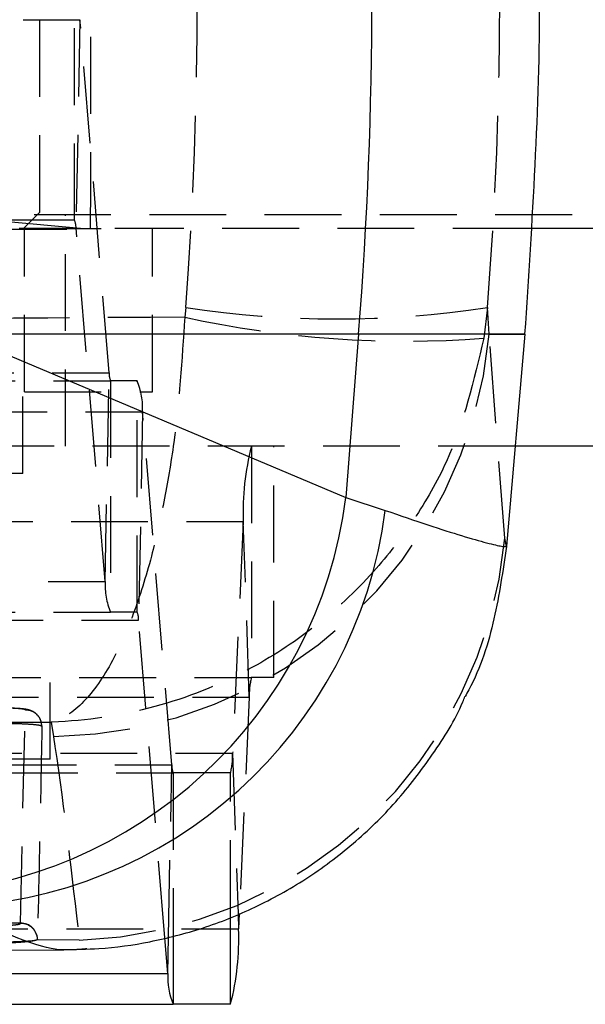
# Model space of a CAD drawing. Extents: x 37 to 414, y 8 to 317.
# Tile 5 of 18: x 188 to 198, y 8 to 26. Entities that reach past the tile are written whole.
import ezdxf

# ---------------------------------------------------------------- set-up
doc = ezdxf.new("R2010")
doc.units = 0
doc.header["$LTSCALE"] = 1.111111
doc.linetypes.add('HIDDEN', pattern=[1.905, 1.27, -0.635])
doc.layers.get('0').update_dxf_attribs({"linetype": 'CONTINUOUS'})

msp = doc.modelspace()

# ---------------------------------------------------------------- linework, layer by layer
at = {"color": 7, "linetype": 'HIDDEN'}
for p, q in [((188.073455, 22.360666), (188.073455, 30.260666)), ((188.711606, 22.210666), (188.711606, 26.460666)), ((172.947719, 25.894424), (188.81024, 25.894424)), ((188.81024, 25.894424), (188.737337, 22.062951)), ((189.345892, 19.408382), (188.81024, 25.894424)), ((175.373456, 22.360666), (188.073455, 22.360666)), ((210.54569, 22.310666), (176.292186, 22.310666)), ((185.305337, 22.382976), (189.00568, 22.049113)), ((187.773456, 22.060666), (188.073455, 22.360666)), ((188.542185, 18.060666), (188.542185, 22.310666)), ((172.874815, 22.062951), (188.737337, 22.062951)), ((188.711606, 22.210666), (185.950276, 22.210666)), ((189.272988, 15.576909), (188.737337, 22.062951)), ((172.343846, 22.049113), (189.00568, 22.049113)), ((175.473456, 22.060666), (187.791075, 22.060666)), ((187.791075, 19.060666), (187.791075, 22.060666)), ((187.791075, 22.060666), (189.449166, 22.060666)), ((197.066524, 22.060666), (189.449166, 22.060666)), ((190.141045, 19.060666), (190.141045, 22.060666)), ((190.753906, 20.607728), (190.735209, 20.430398)), ((196.291649, 20.607728), (196.226374, 20.045659)), ((196.322789, 20.120352), (196.291649, 20.607728)), ((196.322789, 20.120352), (196.981805, 20.120352)), ((196.61085, 16.374443), (196.322789, 20.120352)), ((173.48337, 19.408382), (189.345892, 19.408382)), ((189.272988, 15.576909), (189.345892, 19.408382)), ((173.5091, 19.260666), (189.371622, 19.260666)), ((189.371622, 19.260666), (189.371622, 15.010666)), ((189.861192, 19.260666), (189.371622, 19.260666)), ((189.861192, 15.010666), (189.861192, 19.260666)), ((175.473456, 19.060666), (187.791075, 19.060666)), ((187.760942, 17.560666), (187.760942, 19.060666)), ((187.791075, 19.060666), (190.141045, 19.060666)), ((174.097304, 18.694424), (189.959827, 18.694424)), ((189.959827, 18.694424), (189.886923, 14.86295)), ((190.495478, 12.208381), (189.959827, 18.694424)), ((196.8016, 18.060666), (180.505528, 18.060666)), ((191.958047, 18.060666), (191.958047, 13.810666)), ((192.3721, 13.810666), (192.3721, 18.060666)), ((187.760942, 17.560666), (179.823441, 17.560666)), ((175.947186, 16.676391), (191.809708, 16.676391)), ((191.809708, 16.676391), (191.612942, 12.421781)), ((191.91935, 13.449551), (191.809708, 16.676391)), ((196.640705, 16.221683), (196.61085, 16.374443)), ((173.410466, 15.576909), (189.272988, 15.576909)), ((173.5091, 15.010666), (189.371622, 15.010666)), ((189.861192, 15.010666), (189.371622, 15.010666)), ((174.024401, 14.86295), (189.886923, 14.86295)), ((190.36841, 9.032757), (189.886923, 14.86295)), ((176.095524, 13.810666), (191.958047, 13.810666)), ((188.260935, 12.310666), (188.260935, 13.810666)), ((192.3721, 13.810666), (191.958047, 13.810666)), ((176.056827, 13.449551), (191.91935, 13.449551)), ((191.91935, 13.449551), (191.735831, 9.481382)), ((187.716348, 9.299342), (187.803924, 13.2175)), ((188.281088, 12.994761), (188.32205, 12.732101)), ((175.75042, 12.421781), (191.612942, 12.421781)), ((188.260935, 12.310666), (186.176407, 12.310666)), ((191.612942, 12.421781), (191.713157, 9.472358)), ((174.632956, 12.208381), (190.495478, 12.208381)), ((190.435383, 9.050115), (190.495478, 12.208381)), ((174.658686, 12.060666), (190.521209, 12.060666)), ((191.574246, 12.060666), (190.521209, 12.060666)), ((190.521209, 12.060666), (190.521209, 9.072358)), ((191.574246, 9.417065), (191.574246, 12.060666)), ((187.71638, 9.294438), (187.716348, 9.299342)), ((175.860061, 9.194941), (191.722584, 9.194941)), ((188.030866, 9.002353), (188.022956, 8.993892)), ((188.797085, 8.991512), (188.022956, 8.993892)), ((188.030976, 9.007311), (188.030866, 9.002353)), ((188.588758, 8.811202), (188.506669, 8.812547))]:
    msp.add_line(p, q, dxfattribs=at)
at = {"color": 7, "linetype": 'CONTINUOUS'}
for p, q in [((218.78744, 22.060666), (197.066524, 22.060666)), ((193.92771, 20.120352), (186.573059, 20.120352)), ((186.573059, 20.120352), (193.691674, 17.118794)), ((193.92771, 20.120352), (193.691674, 17.118794)), ((196.981805, 20.120352), (193.92771, 20.120352)), ((196.981805, 20.120352), (196.640872, 16.223602)), ((210.54569, 18.060666), (196.8016, 18.060666)), ((193.691674, 17.118794), (194.416859, 16.882396)), ((196.640872, 16.223602), (196.640705, 16.221683)), ((191.735831, 9.481382), (191.722584, 9.194941)), ((190.422574, 8.376908), (190.36841, 9.032757)), ((170.121607, 8.837112), (188.50832, 8.807972)), ((174.560052, 8.376908), (190.422574, 8.376908)), ((174.658686, 7.810666), (190.521209, 7.810666)), ((191.574246, 7.810666), (190.521209, 7.810666))]:
    msp.add_line(p, q, dxfattribs=at)
at = {"color": 8, "linetype": 'CONTINUOUS'}
for p, q in [((191.574246, 7.810666), (191.574246, 9.417065)), ((191.713157, 9.472358), (191.722584, 9.194941)), ((190.422574, 8.376908), (190.435383, 9.050115)), ((190.521209, 9.072358), (190.521209, 7.810666))]:
    msp.add_line(p, q, dxfattribs=at)
at = {"color": 7, "linetype": 'CONTINUOUS'}
for centre, radius, start, end in [((114.931891, 26.33046), 79.239541, 355.50504425, 4.49495575), ((185.41311, 18.168459), 8.344843, 272.7876483, 352.7738487), ((186.131279, 17.948279), 8.353858, 271.4533603, 352.6695505), ((186.887439, 9.012987), 4.838567, 345.6119959, 2.1551078), ((191.763338, 8.318746), 1.342025, 177.5160695, 202.2464996)]:
    msp.add_arc(centre, radius, start, end, dxfattribs=at)
at = {"color": 7, "linetype": 'HIDDEN'}
for centre, radius, start, end in [((188.387564, 22.078122), 0.350102, 357.5163344, 22.246134), ((193.522777, 38.961275), 18.561232, 261.4208814, 278.5791186), ((194.78374, 38.834297), 18.843941, 257.5935524, 274.3906862), ((188.240126, 20.846943), 8.115255, 270.5784113, 354.8632007), ((189.69567, 19.39321), 0.350107, 177.5164527, 202.2459547), ((188.619057, 18.752585), 1.342031, 357.5161232, 22.2464459), ((196.644784, 16.858352), 4.838498, 165.6118775, 182.1552261), ((188.529266, 17.101295), 8.114204, 271.8914545, 354.8606835), ((190.61377, 15.518749), 1.342043, 177.5162002, 202.2463371), ((189.537158, 14.878123), 0.350094, 357.5160652, 22.2464032), ((193.180551, 13.497033), 1.262095, 165.6111523, 182.1560875), ((190.351607, 12.374313), 1.262228, 345.6120302, 2.1552096), ((190.845258, 12.193211), 0.350109, 177.5166036, 202.2458648), ((187.727049, 8.995369), 0.304162, 2.2501597, 92.0161461), ((187.726931, 8.990453), 0.304168, 2.2420804, 91.9879434)]:
    msp.add_arc(centre, radius, start, end, dxfattribs=at)
for centre, ratio, start_param, end_param in [((126.061535, 26.33046), 0.910867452, 4.631986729, 4.792233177), ((126.061535, 26.33046), 0.988838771, 4.631986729, 4.792233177), ((185.566047, 26.33046), 0.048360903, 4.652266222, 4.712111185)]:
    msp.add_ellipse(centre, major_axis=(0, 71.253), ratio=ratio, start_param=start_param, end_param=end_param, dxfattribs=at)
at = {"color": 7, "linetype": 'CONTINUOUS'}
for points, knots in [([(196.981805, 20.120352), (197.117379, 22.190388), (197.388526, 26.33046), (197.117379, 30.470532), (196.981805, 32.540568)], [0, 0, 0, 0, 0.500000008, 1, 1, 1, 1]), ([(194.416859, 16.882396), (194.688949, 16.788675), (195.233124, 16.601235), (195.850306, 16.40638), (196.305075, 16.276737), (196.581626, 16.213823), (196.621807, 16.220455), (196.640872, 16.223602)], [0, 0, 0, 0, 0.200733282, 0.401463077, 0.6076472, 0.813830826, 1, 1, 1, 1]), ([(196.640705, 16.221683), (196.576085, 15.777355), (196.444973, 14.875814), (196.15545, 13.945907), (195.904726, 13.502403), (195.881666, 13.461612)], [0, 0, 0, 0, 0.468772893, 0.951140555, 1, 1, 1, 1]), ([(188.506509, 8.81897), (188.72316, 8.819973), (189.249162, 8.822409), (190.111347, 8.947247), (191.075964, 9.194383), (192.040803, 9.579064), (192.973554, 10.098419), (193.843765, 10.748679), (194.631784, 11.516379), (195.297712, 12.395603), (195.717579, 13.053057), (195.866584, 13.429577), (195.879675, 13.462654)], [0, 0, 0, 0, 0.072255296, 0.175427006, 0.283971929, 0.396802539, 0.512555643, 0.630178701, 0.74897672, 0.868499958, 0.988447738, 1, 1, 1, 1])]:
    msp.add_open_spline(points, degree=3, knots=knots, dxfattribs=at)
at = {"color": 7, "linetype": 'HIDDEN'}
for points, knots in [([(190.735209, 20.430398), (187.382499, 20.409866), (180.672313, 20.368772), (173.962176, 20.314025), (170.604725, 20.286633)], [0, 0, 0, 0, 0.499644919, 1, 1, 1, 1]), ([(190.735209, 20.430398), (190.682306, 19.646749), (190.602099, 18.458632), (190.356775, 17.024194), (190.11267, 15.948547), (189.797147, 14.949789), (189.381066, 14.013266), (188.873826, 13.292689), (188.483765, 13.045492), (188.282958, 12.995229), (188.281088, 12.994761)], [0, 0, 0, 0, 0.202820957, 0.307503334, 0.412197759, 0.540142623, 0.668112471, 0.829114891, 0.998408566, 1, 1, 1, 1]), ([(196.226374, 20.045659), (196.043998, 19.271085), (195.767491, 18.096727), (194.960992, 16.701617), (194.164732, 15.664658), (193.142447, 14.715431), (191.801105, 13.843737), (190.173359, 13.201658), (188.927211, 13.014438), (188.28705, 12.994943), (188.281088, 12.994761)], [0, 0, 0, 0, 0.202821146, 0.307503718, 0.412198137, 0.540143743, 0.668113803, 0.829115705, 0.998408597, 1, 1, 1, 1]), ([(188.110816, 12.917564), (188.106606, 12.954859), (188.098926, 13.022898), (188.04943, 13.104772), (187.993076, 13.160018), (187.935895, 13.194444), (187.883599, 13.214301), (187.829959, 13.227205), (187.749523, 13.238775), (187.611854, 13.247876), (187.452484, 13.251596), (187.36471, 13.251051), (187.342138, 13.250911)], [0, 0, 0, 0, 0.101833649, 0.185775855, 0.257303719, 0.320546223, 0.377664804, 0.440587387, 0.547970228, 0.761068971, 0.938556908, 1, 1, 1, 1]), ([(187.803932, 13.2175), (187.801487, 13.220256), (187.795407, 13.22711), (187.736675, 13.236971), (187.627154, 13.24531), (187.489403, 13.250079), (187.389454, 13.250186), (187.343322, 13.250236)], [0, 0, 0, 0, 0.148687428, 0.369713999, 0.590399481, 0.810949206, 1, 1, 1, 1]), ([(188.111211, 12.917562), (188.106384, 12.956302), (188.096579, 13.03498), (188.026129, 13.134668), (187.924448, 13.204729), (187.844104, 13.213225), (187.803932, 13.217473)], [0, 0, 0, 0, 0.244327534, 0.496217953, 0.748108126, 1, 1, 1, 1]), ([(172.662603, 12.904947), (175.252753, 12.921427), (180.458754, 12.954552), (185.665075, 12.981314), (188.281088, 12.994761)], [0, 0, 0, 0, 0.497531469, 1, 1, 1, 1]), ([(187.360113, 12.970975), (187.448091, 12.970762), (187.624031, 12.970336), (187.853302, 12.961155), (188.022092, 12.946815), (188.101637, 12.931234), (188.108759, 12.921063), (188.111211, 12.917562)], [0, 0, 0, 0, 0.22096073, 0.441879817, 0.662786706, 0.883903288, 1, 1, 1, 1]), ([(188.111202, 12.91754), (188.110911, 12.902084), (188.109459, 12.8248), (188.103308, 12.499679), (188.078787, 11.224512), (188.052147, 9.989114), (188.030976, 9.007311)], [0, 0, 0, 0, 0.012056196, 0.060281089, 0.253180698, 1, 1, 1, 1]), ([(188.32205, 12.732101), (188.331459, 12.669471), (188.516516, 11.43772), (188.66046, 10.18271), (188.797085, 8.991512)], [0, 0, 0, 0, 0.0508466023, 1, 1, 1, 1]), ([(187.716348, 9.299342), (185.737289, 9.305567), (180.41968, 9.322293), (175.104796, 9.341439), (171.767957, 9.353459)], [0, 0, 0, 0, 0.372170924, 1, 1, 1, 1]), ([(187.126779, 9.250116), (187.171224, 9.250236), (187.25845, 9.250471), (187.4002, 9.255185), (187.52897, 9.262565), (187.632617, 9.272312), (187.702913, 9.28348), (187.71189, 9.290785), (187.71638, 9.294438)], [0, 0, 0, 0, 0.171949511, 0.33745655, 0.503118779, 0.668815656, 0.834382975, 1, 1, 1, 1]), ([(187.960661, 8.976365), (187.956451, 8.975599), (187.916713, 8.968369), (187.810543, 8.955275), (187.605991, 8.940328), (187.369579, 8.930172), (187.157949, 8.925701), (187.040845, 8.925769), (186.996804, 8.925794)], [0, 0, 0, 0, 0.025183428, 0.237676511, 0.449922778, 0.661600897, 0.87273127, 1, 1, 1, 1]), ([(187.960661, 8.976365), (187.933735, 8.973875), (187.867213, 8.967723), (187.700514, 8.95896), (187.476041, 8.951534), (187.227289, 8.946787), (187.074583, 8.946549), (186.996804, 8.946428)], [0, 0, 0, 0, 0.144397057, 0.356736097, 0.568785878, 0.780363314, 1, 1, 1, 1]), ([(188.022956, 8.993892), (188.016916, 8.991163), (188.003915, 8.985287), (187.975744, 8.979476), (187.960661, 8.976365)], [0, 0, 0, 0, 0.46459913, 1, 1, 1, 1]), ([(188.937593, 8.82935), (188.868086, 8.82257), (188.752048, 8.811252), (188.635495, 8.811217), (188.588758, 8.811202)], [0, 0, 0, 0, 0.599001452, 1, 1, 1, 1])]:
    msp.add_open_spline(points, degree=3, knots=knots, dxfattribs=at)
at = {"color": 8, "linetype": 'CONTINUOUS'}
msp.add_open_spline([(188.506669, 8.812547), (188.477858, 8.811944), (188.32445, 8.808729), (187.724643, 8.975464), (186.807162, 9.388315), (186.34316, 9.597108)], degree=3, knots=[0, 0, 0, 0, 0.102569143, 0.546138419, 1, 1, 1, 1], dxfattribs=at)

doc.saveas('drawing.dxf')
